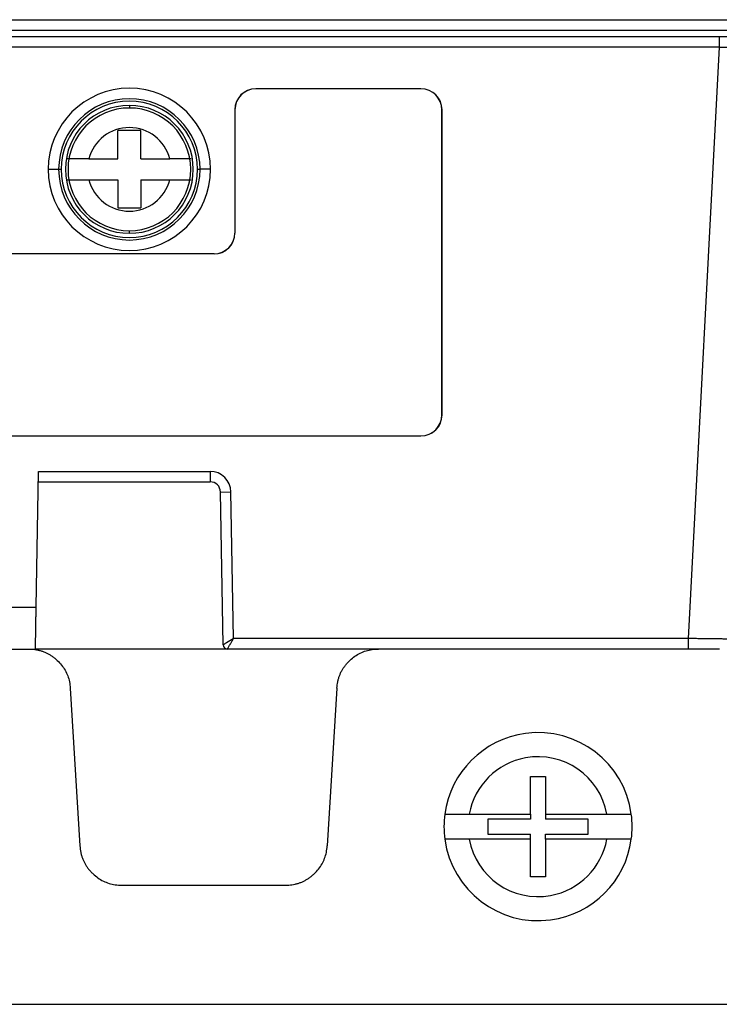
# Model space of a CAD drawing. Header units: inches. Extents: x -14 to 120, y 25 to 187.
# Tile 5 of 18: x 21 to 45, y 25 to 57. Entities that reach past the tile are written whole.
import ezdxf

# ---------------------------------------------------------------- set-up
doc = ezdxf.new("R2010")
doc.units = ezdxf.units.IN
doc.header["$MEASUREMENT"] = 0

# ---------------------------------------------------------------- blocks, each defined once
blk = doc.blocks.new('block 181')
at = {"color": 7, "lineweight": 25}
blk.add_lwpolyline([(8.189, 57.493), (56.609, 57.493)], dxfattribs=at)
blk = doc.blocks.new('block 246')
at = {"color": 7, "lineweight": 25}
blk.add_lwpolyline([(8.189, 57.143), (56.609, 57.143)], dxfattribs=at)
blk = doc.blocks.new('block 346')
at = {"color": 7, "lineweight": 25}
blk.add_open_spline([(46.585, 56.834), (46.574, 56.846), (46.523, 56.857), (46.431, 56.868), (46.34, 56.878), (46.209, 56.888), (46.049, 56.896), (45.889, 56.904), (45.697, 56.91), (45.49, 56.915), (45.284, 56.919), (45.068, 56.921), (44.839, 56.921)], degree=3, knots=[0, 0, 0, 0, 1, 1, 1, 2, 2, 2, 3, 3, 3, 4, 4, 4, 4], dxfattribs=at)
blk = doc.blocks.new('block 347')
at = {"color": 7, "lineweight": 25}
blk.add_lwpolyline([(44.839, 56.921), (8.407, 56.921)], dxfattribs=at)
blk = doc.blocks.new('block 709')
at = {"color": 7, "lineweight": 25}
blk.add_open_spline([(44.839, 56.572), (45.016, 56.574), (45.194, 56.574), (45.358, 56.572), (45.523, 56.57), (45.675, 56.565), (45.803, 56.559), (45.932, 56.553), (46.037, 56.545), (46.111, 56.535), (46.184, 56.525), (46.227, 56.514), (46.236, 56.503)], degree=3, knots=[0, 0, 0, 0, 1, 1, 1, 2, 2, 2, 3, 3, 3, 4, 4, 4, 4], dxfattribs=at)
blk = doc.blocks.new('block 710')
at = {"color": 7, "lineweight": 25}
blk.add_lwpolyline([(44.839, 56.921), (44.839, 56.572)], dxfattribs=at)
blk = doc.blocks.new('block 723')
at = {"color": 7, "lineweight": 25}
blk.add_lwpolyline([(44.839, 56.572), (8.407, 56.572)], dxfattribs=at)
blk = doc.blocks.new('block 765')
at = {"color": 7, "lineweight": 25}
blk.add_open_spline([(22.375, 52.481), (22.375, 50.98), (23.591, 49.764), (25.091, 49.764), (26.591, 49.764), (27.808, 50.98), (27.808, 52.481)], degree=3, knots=[0, 0, 0, 0, 1, 1, 1, 2, 2, 2, 2], dxfattribs=at)
blk = doc.blocks.new('block 766')
at = {"color": 7, "lineweight": 25}
blk.add_open_spline([(27.808, 52.481), (27.808, 53.981), (26.591, 55.197), (25.091, 55.197), (23.591, 55.197), (22.375, 53.981), (22.375, 52.481)], degree=3, knots=[0, 0, 0, 0, 1, 1, 1, 2, 2, 2, 2], dxfattribs=at)
blk = doc.blocks.new('block 768')
at = {"color": 7, "lineweight": 25}
blk.add_lwpolyline([(8.746, 43.55), (34.856, 43.55)], dxfattribs=at)
blk = doc.blocks.new('block 769')
at = {"color": 7, "lineweight": 25}
blk.add_open_spline([(34.856, 43.55), (35.245, 43.55), (35.561, 43.866), (35.561, 44.255)], degree=3, dxfattribs=at)
blk = doc.blocks.new('block 770')
at = {"color": 7, "lineweight": 25}
blk.add_lwpolyline([(35.561, 44.255), (35.561, 54.476)], dxfattribs=at)
blk = doc.blocks.new('block 771')
at = {"color": 7, "lineweight": 25}
blk.add_open_spline([(35.561, 54.476), (35.561, 54.865), (35.245, 55.18), (34.856, 55.18)], degree=3, dxfattribs=at)
blk = doc.blocks.new('block 772')
at = {"color": 7, "lineweight": 25}
blk.add_lwpolyline([(34.856, 55.18), (29.326, 55.18)], dxfattribs=at)
blk = doc.blocks.new('block 773')
at = {"color": 7, "lineweight": 25}
blk.add_open_spline([(29.326, 55.18), (28.937, 55.18), (28.621, 54.865), (28.621, 54.476)], degree=3, dxfattribs=at)
blk = doc.blocks.new('block 774')
at = {"color": 7, "lineweight": 25}
blk.add_lwpolyline([(28.621, 54.476), (28.621, 50.346)], dxfattribs=at)
blk = doc.blocks.new('block 775')
at = {"color": 7, "lineweight": 25}
blk.add_open_spline([(27.926, 49.65), (28.31, 49.65), (28.621, 49.961), (28.621, 50.346)], degree=3, dxfattribs=at)
blk = doc.blocks.new('block 776')
at = {"color": 7, "lineweight": 25}
blk.add_lwpolyline([(27.926, 49.65), (8.746, 49.65)], dxfattribs=at)
blk = doc.blocks.new('block 779')
at = {"color": 7, "lineweight": 25}
blk.add_lwpolyline([(44.839, 56.572), (43.8, 36.765)], dxfattribs=at)
blk = doc.blocks.new('block 780')
at = {"color": 7, "lineweight": 25}
blk.add_lwpolyline([(43.8, 36.765), (28.579, 36.765)], dxfattribs=at)
blk = doc.blocks.new('block 781')
at = {"color": 7, "lineweight": 25}
blk.add_lwpolyline([(28.579, 36.765), (28.494, 41.678)], dxfattribs=at)
blk = doc.blocks.new('block 782')
at = {"color": 7, "lineweight": 25}
blk.add_open_spline([(28.494, 41.678), (28.487, 42.059), (28.176, 42.365), (27.794, 42.365)], degree=3, dxfattribs=at)
blk = doc.blocks.new('block 783')
at = {"color": 7, "lineweight": 25}
blk.add_lwpolyline([(22.051, 42.365), (27.794, 42.365)], dxfattribs=at)
blk = doc.blocks.new('block 784')
at = {"color": 7, "lineweight": 25}
blk.add_lwpolyline([(21.099, 37.815), (21.971, 37.815)], dxfattribs=at)
blk = doc.blocks.new('block 789')
at = {"color": 7, "lineweight": 25}
blk.add_lwpolyline([(21.971, 37.815), (22.051, 42.365)], dxfattribs=at)
blk = doc.blocks.new('block 792')
at = {"color": 7, "lineweight": 25}
blk.add_open_spline([(21.947, 36.415), (21.947, 36.416), (21.947, 36.417), (21.947, 36.419), (21.947, 36.422), (21.947, 36.426), (21.947, 36.431), (21.947, 36.437), (21.947, 36.444), (21.948, 36.452), (21.948, 36.461), (21.948, 36.471), (21.948, 36.483), (21.949, 36.496), (21.949, 36.51), (21.949, 36.525), (21.949, 36.541), (21.95, 36.559), (21.95, 36.579), (21.951, 36.6), (21.951, 36.622), (21.951, 36.645), (21.952, 36.67), (21.952, 36.697), (21.953, 36.725), (21.953, 36.754), (21.954, 36.785), (21.955, 36.818), (21.955, 36.852), (21.956, 36.888), (21.956, 36.925), (21.957, 36.963), (21.958, 37.003), (21.958, 37.045), (21.959, 37.087), (21.96, 37.132), (21.961, 37.177), (21.961, 37.225), (21.962, 37.273), (21.963, 37.322), (21.964, 37.373), (21.965, 37.425), (21.965, 37.478), (21.966, 37.533), (21.967, 37.588), (21.968, 37.643), (21.969, 37.7), (21.97, 37.758), (21.971, 37.815)], degree=3, knots=[0, 0, 0, 0, 1, 1, 1, 2, 2, 2, 3, 3, 3, 4, 4, 4, 5, 5, 5, 6, 6, 6, 7, 7, 7, 8, 8, 8, 9, 9, 9, 10, 10, 10, 11, 11, 11, 12, 12, 12, 13, 13, 13, 14, 14, 14, 15, 15, 15, 16, 16, 16, 16], dxfattribs=at)
blk = doc.blocks.new('block 793')
at = {"color": 7, "lineweight": 25}
blk.add_lwpolyline([(21.124, 36.415), (21.947, 36.415)], dxfattribs=at)
blk = doc.blocks.new('block 798')
at = {"color": 7, "lineweight": 25}
blk.add_lwpolyline([(22.044, 42.015), (27.794, 42.015)], dxfattribs=at)
blk = doc.blocks.new('block 799')
at = {"color": 7, "lineweight": 25}
blk.add_lwpolyline([(27.794, 42.365), (27.794, 42.015)], dxfattribs=at)
blk = doc.blocks.new('block 803')
at = {"color": 7, "lineweight": 25}
blk.add_open_spline([(28.373, 36.415), (28.373, 36.416), (28.374, 36.416), (28.374, 36.417), (28.375, 36.419), (28.376, 36.421), (28.378, 36.424), (28.38, 36.427), (28.382, 36.431), (28.385, 36.435), (28.388, 36.441), (28.393, 36.449), (28.398, 36.458), (28.404, 36.468), (28.412, 36.48), (28.42, 36.494), (28.428, 36.509), (28.437, 36.525), (28.447, 36.541), (28.459, 36.56), (28.471, 36.581), (28.483, 36.602), (28.5, 36.63), (28.517, 36.66), (28.535, 36.69), (28.55, 36.715), (28.564, 36.74), (28.579, 36.765)], degree=3, knots=[0, 0, 0, 0, 1, 1, 1, 2, 2, 2, 3, 3, 3, 4, 4, 4, 5, 5, 5, 6, 6, 6, 7, 7, 7, 8, 8, 8, 9, 9, 9, 9], dxfattribs=at)
blk = doc.blocks.new('block 804')
at = {"color": 7, "lineweight": 25}
blk.add_open_spline([(28.233, 36.553), (28.234, 36.477), (28.297, 36.415), (28.373, 36.415)], degree=3, dxfattribs=at)
blk = doc.blocks.new('block 805')
at = {"color": 7, "lineweight": 25}
blk.add_open_spline([(28.579, 36.765), (28.496, 36.714), (28.412, 36.663), (28.346, 36.622), (28.313, 36.602), (28.284, 36.585), (28.264, 36.572), (28.244, 36.56), (28.233, 36.553), (28.233, 36.553)], degree=3, knots=[0, 0, 0, 0, 1, 1, 1, 2, 2, 2, 3, 3, 3, 3], dxfattribs=at)
blk = doc.blocks.new('block 807')
at = {"color": 7, "lineweight": 25}
blk.add_open_spline([(45.199, 36.747), (45.196, 36.747), (45.194, 36.747), (45.19, 36.747), (45.186, 36.747), (45.18, 36.747), (45.173, 36.747), (45.167, 36.747), (45.159, 36.748), (45.15, 36.748), (45.14, 36.748), (45.13, 36.748), (45.118, 36.748), (45.106, 36.748), (45.093, 36.748), (45.078, 36.749), (45.064, 36.749), (45.048, 36.749), (45.031, 36.75), (45.014, 36.75), (44.995, 36.75), (44.976, 36.75), (44.956, 36.75), (44.935, 36.751), (44.913, 36.751), (44.89, 36.751), (44.867, 36.752), (44.842, 36.752), (44.817, 36.752), (44.791, 36.753), (44.764, 36.753), (44.737, 36.753), (44.709, 36.754), (44.679, 36.754), (44.647, 36.754), (44.613, 36.755), (44.578, 36.755), (44.539, 36.756), (44.499, 36.756), (44.458, 36.757), (44.414, 36.757), (44.368, 36.758), (44.321, 36.759), (44.27, 36.76), (44.217, 36.76), (44.164, 36.761), (44.107, 36.762), (44.049, 36.762), (43.99, 36.763), (43.927, 36.764), (43.863, 36.765), (43.8, 36.765)], degree=3, knots=[0, 0, 0, 0, 1, 1, 1, 2, 2, 2, 3, 3, 3, 4, 4, 4, 5, 5, 5, 6, 6, 6, 7, 7, 7, 8, 8, 8, 9, 9, 9, 10, 10, 10, 11, 11, 11, 12, 12, 12, 13, 13, 13, 14, 14, 14, 15, 15, 15, 16, 16, 16, 17, 17, 17, 17], dxfattribs=at)
blk = doc.blocks.new('block 808')
at = {"color": 7, "lineweight": 25}
blk.add_lwpolyline([(43.8, 36.765), (43.8, 36.415)], dxfattribs=at)
blk = doc.blocks.new('block 810')
at = {"color": 7, "lineweight": 25}
blk.add_open_spline([(44.85, 36.415), (44.843, 36.415), (44.81, 36.415), (44.755, 36.415), (44.699, 36.415), (44.62, 36.415), (44.524, 36.415), (44.427, 36.415), (44.313, 36.415), (44.189, 36.415), (44.066, 36.415), (43.937, 36.415), (43.8, 36.415)], degree=3, knots=[0, 0, 0, 0, 1, 1, 1, 2, 2, 2, 3, 3, 3, 4, 4, 4, 4], dxfattribs=at)
blk = doc.blocks.new('block 814')
at = {"color": 7, "lineweight": 25}
blk.add_lwpolyline([(43.8, 36.415), (28.373, 36.415)], dxfattribs=at)
blk = doc.blocks.new('block 815')
at = {"color": 7, "lineweight": 25}
blk.add_lwpolyline([(28.233, 36.553), (28.144, 41.672)], dxfattribs=at)
blk = doc.blocks.new('block 816')
at = {"color": 7, "lineweight": 25}
blk.add_lwpolyline([(28.144, 41.672), (28.494, 41.678)], dxfattribs=at)
blk = doc.blocks.new('block 818')
at = {"color": 7, "lineweight": 25}
blk.add_lwpolyline([(27.926, 49.65), (27.926, 49.646)], dxfattribs=at)
blk = doc.blocks.new('block 819')
at = {"color": 7, "lineweight": 25}
blk.add_lwpolyline([(27.926, 49.646), (8.746, 49.646)], dxfattribs=at)
blk = doc.blocks.new('block 820')
at = {"color": 7, "lineweight": 25}
blk.add_open_spline([(28.144, 41.672), (28.141, 41.862), (27.985, 42.015), (27.794, 42.015)], degree=3, dxfattribs=at)
blk = doc.blocks.new('block 821')
at = {"color": 7, "lineweight": 25}
blk.add_lwpolyline([(35.561, 44.255), (35.556, 44.255)], dxfattribs=at)
blk = doc.blocks.new('block 822')
at = {"color": 7, "lineweight": 25}
blk.add_lwpolyline([(35.556, 44.255), (35.556, 54.476)], dxfattribs=at)
blk = doc.blocks.new('block 823')
at = {"color": 7, "lineweight": 25}
blk.add_lwpolyline([(35.561, 54.476), (35.556, 54.476)], dxfattribs=at)
blk = doc.blocks.new('block 824')
at = {"color": 7, "lineweight": 25}
blk.add_lwpolyline([(8.746, 43.555), (34.856, 43.555)], dxfattribs=at)
blk = doc.blocks.new('block 825')
at = {"color": 7, "lineweight": 25}
blk.add_lwpolyline([(34.856, 43.55), (34.856, 43.555)], dxfattribs=at)
blk = doc.blocks.new('block 826')
at = {"color": 7, "lineweight": 25}
blk.add_lwpolyline([(34.856, 55.18), (34.856, 55.176)], dxfattribs=at)
blk = doc.blocks.new('block 827')
at = {"color": 7, "lineweight": 25}
blk.add_lwpolyline([(34.856, 55.176), (29.326, 55.176)], dxfattribs=at)
blk = doc.blocks.new('block 828')
at = {"color": 7, "lineweight": 25}
blk.add_lwpolyline([(29.326, 55.18), (29.326, 55.176)], dxfattribs=at)
blk = doc.blocks.new('block 829')
at = {"color": 7, "lineweight": 25}
blk.add_open_spline([(34.856, 43.555), (35.243, 43.555), (35.556, 43.869), (35.556, 44.255)], degree=3, dxfattribs=at)
blk = doc.blocks.new('block 830')
at = {"color": 7, "lineweight": 25}
blk.add_lwpolyline([(22.375, 52.481), (22.442, 52.481), (22.507, 52.481), (22.567, 52.481), (22.62, 52.481), (22.663, 52.481), (22.696, 52.481), (22.717, 52.481), (22.724, 52.481)], dxfattribs=at)
blk = doc.blocks.new('block 831')
at = {"color": 7, "lineweight": 25}
blk.add_open_spline([(22.724, 52.481), (22.724, 51.173), (23.784, 50.114), (25.091, 50.114), (26.398, 50.114), (27.458, 51.173), (27.458, 52.481)], degree=3, knots=[0, 0, 0, 0, 1, 1, 1, 2, 2, 2, 2], dxfattribs=at)
blk = doc.blocks.new('block 832')
at = {"color": 7, "lineweight": 25}
blk.add_lwpolyline([(27.808, 52.481), (27.74, 52.481), (27.675, 52.481), (27.615, 52.481), (27.562, 52.481), (27.519, 52.481), (27.486, 52.481), (27.466, 52.481), (27.458, 52.481)], dxfattribs=at)
blk = doc.blocks.new('block 833')
at = {"color": 7, "lineweight": 25}
blk.add_lwpolyline([(28.621, 50.346), (28.626, 50.346)], dxfattribs=at)
blk = doc.blocks.new('block 834')
at = {"color": 7, "lineweight": 25}
blk.add_open_spline([(27.926, 49.646), (28.313, 49.646), (28.626, 49.959), (28.626, 50.346)], degree=3, dxfattribs=at)
blk = doc.blocks.new('block 835')
at = {"color": 7, "lineweight": 25}
blk.add_open_spline([(29.326, 55.176), (28.939, 55.176), (28.626, 54.862), (28.626, 54.476)], degree=3, dxfattribs=at)
blk = doc.blocks.new('block 836')
at = {"color": 7, "lineweight": 25}
blk.add_lwpolyline([(28.621, 54.476), (28.626, 54.476)], dxfattribs=at)
blk = doc.blocks.new('block 837')
at = {"color": 7, "lineweight": 25}
blk.add_open_spline([(27.458, 52.481), (27.458, 53.788), (26.398, 54.847), (25.091, 54.847), (23.784, 54.847), (22.724, 53.788), (22.724, 52.481)], degree=3, knots=[0, 0, 0, 0, 1, 1, 1, 2, 2, 2, 2], dxfattribs=at)
blk = doc.blocks.new('block 842')
at = {"color": 7, "lineweight": 25}
blk.add_open_spline([(35.556, 54.476), (35.556, 54.862), (35.243, 55.176), (34.856, 55.176)], degree=3, dxfattribs=at)
blk = doc.blocks.new('block 843')
at = {"color": 7, "lineweight": 25}
blk.add_lwpolyline([(28.626, 54.476), (28.626, 50.346)], dxfattribs=at)
blk = doc.blocks.new('block 844')
at = {"color": 7, "lineweight": 25}
blk.add_lwpolyline([(22.724, 52.481), (22.81, 52.481)], dxfattribs=at)
blk = doc.blocks.new('block 845')
at = {"color": 7, "lineweight": 25}
blk.add_open_spline([(22.81, 52.481), (22.81, 51.221), (23.831, 50.199), (25.091, 50.199), (26.351, 50.199), (27.372, 51.221), (27.372, 52.481)], degree=3, knots=[0, 0, 0, 0, 1, 1, 1, 2, 2, 2, 2], dxfattribs=at)
blk = doc.blocks.new('block 846')
at = {"color": 7, "lineweight": 25}
blk.add_lwpolyline([(27.372, 52.481), (27.458, 52.481)], dxfattribs=at)
blk = doc.blocks.new('block 850')
at = {"color": 7, "lineweight": 25}
blk.add_open_spline([(27.372, 52.481), (27.372, 53.74), (26.351, 54.762), (25.091, 54.762), (23.831, 54.762), (22.81, 53.74), (22.81, 52.481)], degree=3, knots=[0, 0, 0, 0, 1, 1, 1, 2, 2, 2, 2], dxfattribs=at)
blk = doc.blocks.new('block 949')
at = {"color": 7, "lineweight": 25}
blk.add_open_spline([(25.091, 54.622), (23.908, 54.622), (22.949, 53.664), (22.949, 52.481), (22.949, 51.297), (23.908, 50.338), (25.091, 50.338)], degree=3, knots=[0, 0, 0, 0, 1, 1, 1, 2, 2, 2, 2], dxfattribs=at)
blk = doc.blocks.new('block 950')
at = {"color": 7, "lineweight": 25}
blk.add_open_spline([(25.091, 50.338), (26.274, 50.338), (27.233, 51.297), (27.233, 52.481), (27.233, 53.664), (26.274, 54.622), (25.091, 54.622)], degree=3, knots=[0, 0, 0, 0, 1, 1, 1, 2, 2, 2, 2], dxfattribs=at)
blk = doc.blocks.new('block 953')
at = {"color": 7, "lineweight": 25}
blk.add_lwpolyline([(25.091, 54.622), (25.091, 54.535)], dxfattribs=at)
blk = doc.blocks.new('block 954')
at = {"color": 7, "lineweight": 25}
blk.add_open_spline([(25.091, 54.535), (23.957, 54.535), (23.037, 53.615), (23.037, 52.481), (23.037, 51.346), (23.957, 50.426), (25.091, 50.426)], degree=3, knots=[0, 0, 0, 0, 1, 1, 1, 2, 2, 2, 2], dxfattribs=at)
blk = doc.blocks.new('block 955')
at = {"color": 7, "lineweight": 25}
blk.add_lwpolyline([(25.091, 50.338), (25.091, 50.426)], dxfattribs=at)
blk = doc.blocks.new('block 964')
at = {"color": 7, "lineweight": 25}
blk.add_open_spline([(25.091, 50.426), (26.226, 50.426), (27.146, 51.346), (27.146, 52.481), (27.146, 53.615), (26.226, 54.535), (25.091, 54.535)], degree=3, knots=[0, 0, 0, 0, 1, 1, 1, 2, 2, 2, 2], dxfattribs=at)
blk = doc.blocks.new('block 965')
at = {"color": 7, "lineweight": 25}
blk.add_lwpolyline([(25.476, 53.776), (24.706, 53.776)], dxfattribs=at)
blk = doc.blocks.new('block 966')
at = {"color": 7, "lineweight": 25}
blk.add_lwpolyline([(24.706, 52.831), (24.706, 53.776)], dxfattribs=at)
blk = doc.blocks.new('block 967')
at = {"color": 7, "lineweight": 25}
blk.add_open_spline([(25.091, 53.881), (24.453, 53.881), (23.895, 53.449), (23.736, 52.831)], degree=3, dxfattribs=at)
blk = doc.blocks.new('block 968')
at = {"color": 7, "lineweight": 25}
blk.add_open_spline([(26.447, 52.831), (26.287, 53.449), (25.73, 53.881), (25.091, 53.881)], degree=3, dxfattribs=at)
blk = doc.blocks.new('block 969')
at = {"color": 7, "lineweight": 25}
blk.add_lwpolyline([(25.476, 52.831), (26.447, 52.831)], dxfattribs=at)
blk = doc.blocks.new('block 970')
at = {"color": 7, "lineweight": 25}
blk.add_lwpolyline([(25.476, 52.831), (25.476, 53.776)], dxfattribs=at)
blk = doc.blocks.new('block 971')
at = {"color": 7, "lineweight": 25}
blk.add_lwpolyline([(23.736, 52.831), (24.706, 52.831)], dxfattribs=at)
blk = doc.blocks.new('block 972')
at = {"color": 7, "lineweight": 25}
blk.add_open_spline([(27.162, 52.831), (27.161, 52.831), (27.16, 52.831), (27.158, 52.831), (27.156, 52.831), (27.153, 52.831), (27.148, 52.831), (27.144, 52.831), (27.138, 52.831), (27.131, 52.831), (27.124, 52.831), (27.117, 52.831), (27.108, 52.831), (27.09, 52.831), (27.068, 52.831), (27.042, 52.831), (27.017, 52.831), (26.987, 52.831), (26.955, 52.831), (26.922, 52.831), (26.885, 52.831), (26.847, 52.831), (26.808, 52.831), (26.767, 52.831), (26.724, 52.831), (26.68, 52.831), (26.635, 52.831), (26.588, 52.831), (26.542, 52.831), (26.494, 52.831), (26.447, 52.831)], degree=3, knots=[0, 0, 0, 0, 1, 1, 1, 2, 2, 2, 3, 3, 3, 4, 4, 4, 5, 5, 5, 6, 6, 6, 7, 7, 7, 8, 8, 8, 9, 9, 9, 10, 10, 10, 10], dxfattribs=at)
blk = doc.blocks.new('block 973')
at = {"color": 7, "lineweight": 25}
blk.add_open_spline([(23.736, 52.831), (23.712, 52.831), (23.688, 52.831), (23.664, 52.831), (23.641, 52.831), (23.617, 52.831), (23.594, 52.831), (23.571, 52.831), (23.548, 52.831), (23.526, 52.831), (23.503, 52.831), (23.481, 52.831), (23.459, 52.831), (23.416, 52.831), (23.374, 52.831), (23.335, 52.831), (23.296, 52.831), (23.26, 52.831), (23.226, 52.831), (23.194, 52.831), (23.164, 52.831), (23.139, 52.831), (23.113, 52.831), (23.092, 52.831), (23.074, 52.831), (23.056, 52.831), (23.042, 52.831), (23.034, 52.831), (23.026, 52.831), (23.023, 52.831), (23.02, 52.831)], degree=3, knots=[0, 0, 0, 0, 1, 1, 1, 2, 2, 2, 3, 3, 3, 4, 4, 4, 5, 5, 5, 6, 6, 6, 7, 7, 7, 8, 8, 8, 9, 9, 9, 10, 10, 10, 10], dxfattribs=at)
blk = doc.blocks.new('block 974')
at = {"color": 7, "lineweight": 25}
blk.add_open_spline([(23.736, 52.13), (23.895, 51.512), (24.453, 51.08), (25.091, 51.08)], degree=3, dxfattribs=at)
blk = doc.blocks.new('block 975')
at = {"color": 7, "lineweight": 25}
blk.add_open_spline([(25.091, 51.08), (25.73, 51.08), (26.287, 51.512), (26.447, 52.13)], degree=3, dxfattribs=at)
blk = doc.blocks.new('block 976')
at = {"color": 7, "lineweight": 25}
blk.add_open_spline([(26.447, 52.13), (26.471, 52.13), (26.494, 52.13), (26.518, 52.13), (26.542, 52.13), (26.565, 52.13), (26.588, 52.13), (26.611, 52.13), (26.634, 52.13), (26.656, 52.13), (26.679, 52.13), (26.702, 52.13), (26.723, 52.13), (26.766, 52.13), (26.808, 52.13), (26.847, 52.13), (26.886, 52.13), (26.923, 52.13), (26.956, 52.13), (26.988, 52.13), (27.018, 52.13), (27.043, 52.13), (27.069, 52.13), (27.091, 52.13), (27.109, 52.13), (27.126, 52.13), (27.14, 52.13), (27.149, 52.13), (27.157, 52.13), (27.159, 52.13), (27.162, 52.13)], degree=3, knots=[0, 0, 0, 0, 1, 1, 1, 2, 2, 2, 3, 3, 3, 4, 4, 4, 5, 5, 5, 6, 6, 6, 7, 7, 7, 8, 8, 8, 9, 9, 9, 10, 10, 10, 10], dxfattribs=at)
blk = doc.blocks.new('block 977')
at = {"color": 7, "lineweight": 25}
blk.add_open_spline([(23.02, 52.13), (23.021, 52.13), (23.022, 52.13), (23.024, 52.13), (23.026, 52.13), (23.03, 52.13), (23.034, 52.13), (23.039, 52.13), (23.044, 52.13), (23.051, 52.13), (23.058, 52.13), (23.066, 52.13), (23.075, 52.13), (23.092, 52.13), (23.114, 52.13), (23.14, 52.13), (23.166, 52.13), (23.195, 52.13), (23.228, 52.13), (23.261, 52.13), (23.297, 52.13), (23.336, 52.13), (23.374, 52.13), (23.416, 52.13), (23.459, 52.13), (23.502, 52.13), (23.548, 52.13), (23.594, 52.13), (23.641, 52.13), (23.688, 52.13), (23.736, 52.13)], degree=3, knots=[0, 0, 0, 0, 1, 1, 1, 2, 2, 2, 3, 3, 3, 4, 4, 4, 5, 5, 5, 6, 6, 6, 7, 7, 7, 8, 8, 8, 9, 9, 9, 10, 10, 10, 10], dxfattribs=at)
blk = doc.blocks.new('block 987')
at = {"color": 7, "lineweight": 25}
blk.add_lwpolyline([(24.706, 52.13), (24.706, 51.186)], dxfattribs=at)
blk = doc.blocks.new('block 988')
at = {"color": 7, "lineweight": 25}
blk.add_lwpolyline([(24.706, 51.186), (25.476, 51.186)], dxfattribs=at)
blk = doc.blocks.new('block 989')
at = {"color": 7, "lineweight": 25}
blk.add_lwpolyline([(25.476, 52.13), (25.476, 51.186)], dxfattribs=at)
blk = doc.blocks.new('block 990')
at = {"color": 7, "lineweight": 25}
blk.add_lwpolyline([(25.476, 52.13), (26.447, 52.13)], dxfattribs=at)
blk = doc.blocks.new('block 991')
at = {"color": 7, "lineweight": 25}
blk.add_lwpolyline([(23.736, 52.13), (24.706, 52.13)], dxfattribs=at)
blk = doc.blocks.new('block 1214')
at = {"color": 7, "lineweight": 25}
blk.add_lwpolyline([(28.373, 36.415), (21.947, 36.415)], dxfattribs=at)
blk = doc.blocks.new('block 1371')
at = {"color": 7, "lineweight": 25}
blk.add_lwpolyline([(23.113, 35.101), (23.436, 29.82)], dxfattribs=at)
blk = doc.blocks.new('block 1372')
at = {"color": 7, "lineweight": 25}
blk.add_open_spline([(21.715, 36.415), (21.752, 36.415), (21.789, 36.414), (21.825, 36.412), (21.861, 36.409), (21.896, 36.405), (21.931, 36.4), (21.966, 36.395), (22.001, 36.389), (22.035, 36.381), (22.069, 36.374), (22.102, 36.365), (22.135, 36.355), (22.168, 36.344), (22.201, 36.333), (22.233, 36.32), (22.265, 36.308), (22.296, 36.294), (22.327, 36.279), (22.358, 36.263), (22.389, 36.247), (22.419, 36.229), (22.449, 36.211), (22.478, 36.192), (22.507, 36.172), (22.536, 36.151), (22.565, 36.13), (22.593, 36.107), (22.621, 36.084), (22.648, 36.06), (22.675, 36.035), (22.727, 35.985), (22.777, 35.932), (22.822, 35.876), (22.865, 35.821), (22.905, 35.764), (22.939, 35.703), (22.973, 35.643), (23.002, 35.581), (23.027, 35.516), (23.051, 35.451), (23.071, 35.384), (23.084, 35.316), (23.098, 35.245), (23.106, 35.173), (23.113, 35.101)], degree=3, knots=[0, 0, 0, 0, 1, 1, 1, 2, 2, 2, 3, 3, 3, 4, 4, 4, 5, 5, 5, 6, 6, 6, 7, 7, 7, 8, 8, 8, 9, 9, 9, 10, 10, 10, 11, 11, 11, 12, 12, 12, 13, 13, 13, 14, 14, 14, 15, 15, 15, 15], dxfattribs=at)
blk = doc.blocks.new('block 1373')
at = {"color": 7, "lineweight": 25}
blk.add_lwpolyline([(32.04, 35.101), (31.717, 29.82)], dxfattribs=at)
blk = doc.blocks.new('block 1374')
at = {"color": 7, "lineweight": 25}
blk.add_open_spline([(30.319, 28.505), (30.356, 28.506), (30.392, 28.507), (30.429, 28.509), (30.464, 28.512), (30.5, 28.515), (30.535, 28.521), (30.57, 28.526), (30.605, 28.532), (30.639, 28.54), (30.673, 28.547), (30.706, 28.556), (30.739, 28.566), (30.772, 28.576), (30.805, 28.588), (30.837, 28.6), (30.869, 28.613), (30.9, 28.627), (30.931, 28.643), (30.962, 28.658), (30.993, 28.674), (31.023, 28.692), (31.053, 28.71), (31.082, 28.729), (31.111, 28.749), (31.14, 28.77), (31.169, 28.791), (31.196, 28.814), (31.225, 28.837), (31.252, 28.861), (31.279, 28.886), (31.331, 28.935), (31.381, 28.988), (31.425, 29.045), (31.469, 29.1), (31.508, 29.157), (31.543, 29.218), (31.577, 29.278), (31.606, 29.34), (31.63, 29.405), (31.655, 29.47), (31.675, 29.537), (31.688, 29.605), (31.702, 29.676), (31.709, 29.748), (31.717, 29.82)], degree=3, knots=[0, 0, 0, 0, 1, 1, 1, 2, 2, 2, 3, 3, 3, 4, 4, 4, 5, 5, 5, 6, 6, 6, 7, 7, 7, 8, 8, 8, 9, 9, 9, 10, 10, 10, 11, 11, 11, 12, 12, 12, 13, 13, 13, 14, 14, 14, 15, 15, 15, 15], dxfattribs=at)
blk = doc.blocks.new('block 1375')
at = {"color": 7, "lineweight": 25}
blk.add_lwpolyline([(24.833, 28.505), (30.319, 28.505)], dxfattribs=at)
blk = doc.blocks.new('block 1376')
at = {"color": 7, "lineweight": 25}
blk.add_open_spline([(23.436, 29.82), (23.439, 29.784), (23.442, 29.747), (23.446, 29.711), (23.451, 29.676), (23.457, 29.641), (23.464, 29.605), (23.471, 29.571), (23.48, 29.537), (23.489, 29.503), (23.499, 29.47), (23.51, 29.437), (23.522, 29.405), (23.534, 29.373), (23.548, 29.341), (23.562, 29.31), (23.577, 29.278), (23.593, 29.248), (23.61, 29.218), (23.627, 29.188), (23.645, 29.159), (23.665, 29.13), (23.684, 29.101), (23.705, 29.072), (23.727, 29.045), (23.749, 29.017), (23.772, 28.99), (23.796, 28.964), (23.821, 28.937), (23.847, 28.911), (23.874, 28.886), (23.926, 28.836), (23.982, 28.791), (24.041, 28.749), (24.098, 28.709), (24.159, 28.673), (24.221, 28.643), (24.283, 28.612), (24.347, 28.587), (24.413, 28.566), (24.48, 28.546), (24.548, 28.53), (24.617, 28.521), (24.689, 28.511), (24.761, 28.508), (24.833, 28.505)], degree=3, knots=[0, 0, 0, 0, 1, 1, 1, 2, 2, 2, 3, 3, 3, 4, 4, 4, 5, 5, 5, 6, 6, 6, 7, 7, 7, 8, 8, 8, 9, 9, 9, 10, 10, 10, 11, 11, 11, 12, 12, 12, 13, 13, 13, 14, 14, 14, 15, 15, 15, 15], dxfattribs=at)
blk = doc.blocks.new('block 1377')
at = {"color": 7, "lineweight": 25}
blk.add_open_spline([(32.04, 35.101), (32.042, 35.137), (32.045, 35.174), (32.05, 35.21), (32.055, 35.245), (32.061, 35.281), (32.068, 35.315), (32.075, 35.35), (32.083, 35.384), (32.093, 35.417), (32.103, 35.451), (32.114, 35.483), (32.126, 35.516), (32.138, 35.548), (32.151, 35.58), (32.166, 35.611), (32.181, 35.642), (32.196, 35.673), (32.213, 35.703), (32.231, 35.733), (32.249, 35.763), (32.268, 35.791), (32.288, 35.82), (32.309, 35.848), (32.331, 35.876), (32.353, 35.904), (32.376, 35.931), (32.4, 35.957), (32.425, 35.984), (32.451, 36.01), (32.477, 36.035), (32.53, 36.084), (32.586, 36.13), (32.645, 36.172), (32.702, 36.212), (32.762, 36.248), (32.825, 36.279), (32.887, 36.309), (32.951, 36.334), (33.017, 36.355), (33.083, 36.375), (33.152, 36.391), (33.221, 36.4), (33.292, 36.41), (33.365, 36.413), (33.437, 36.415)], degree=3, knots=[0, 0, 0, 0, 1, 1, 1, 2, 2, 2, 3, 3, 3, 4, 4, 4, 5, 5, 5, 6, 6, 6, 7, 7, 7, 8, 8, 8, 9, 9, 9, 10, 10, 10, 11, 11, 11, 12, 12, 12, 13, 13, 13, 14, 14, 14, 15, 15, 15, 15], dxfattribs=at)
blk = doc.blocks.new('block 1402')
at = {"color": 7, "lineweight": 25}
blk.add_lwpolyline([(39.028, 32.145), (39.028, 30.886)], dxfattribs=at)
blk = doc.blocks.new('block 1403')
at = {"color": 7, "lineweight": 25}
blk.add_lwpolyline([(38.524, 32.145), (39.028, 32.145)], dxfattribs=at)
blk = doc.blocks.new('block 1404')
at = {"color": 7, "lineweight": 25}
blk.add_lwpolyline([(38.524, 30.886), (38.524, 32.145)], dxfattribs=at)
blk = doc.blocks.new('block 1405')
at = {"color": 7, "lineweight": 25}
blk.add_lwpolyline([(36.472, 30.886), (38.524, 30.886)], dxfattribs=at)
blk = doc.blocks.new('block 1406')
at = {"color": 7, "lineweight": 25}
blk.add_open_spline([(41.081, 30.886), (40.848, 32.158), (39.629, 33.002), (38.356, 32.77), (37.397, 32.595), (36.647, 31.844), (36.472, 30.886)], degree=3, knots=[0, 0, 0, 0, 1, 1, 1, 2, 2, 2, 2], dxfattribs=at)
blk = doc.blocks.new('block 1407')
at = {"color": 7, "lineweight": 25}
blk.add_lwpolyline([(39.028, 30.886), (41.081, 30.886)], dxfattribs=at)
blk = doc.blocks.new('block 1408')
at = {"color": 7, "lineweight": 25}
blk.add_lwpolyline([(39.028, 30.045), (39.028, 28.785)], dxfattribs=at)
blk = doc.blocks.new('block 1409')
at = {"color": 7, "lineweight": 25}
blk.add_open_spline([(36.472, 30.045), (36.704, 28.773), (37.923, 27.929), (39.196, 28.161), (40.155, 28.336), (40.906, 29.087), (41.081, 30.045)], degree=3, knots=[0, 0, 0, 0, 1, 1, 1, 2, 2, 2, 2], dxfattribs=at)
blk = doc.blocks.new('block 1410')
at = {"color": 7, "lineweight": 25}
blk.add_lwpolyline([(38.524, 28.785), (38.524, 30.045)], dxfattribs=at)
blk = doc.blocks.new('block 1411')
at = {"color": 7, "lineweight": 25}
blk.add_lwpolyline([(39.028, 28.785), (38.524, 28.785)], dxfattribs=at)
blk = doc.blocks.new('block 1412')
at = {"color": 7, "lineweight": 25}
blk.add_lwpolyline([(38.524, 30.045), (36.472, 30.045)], dxfattribs=at)
blk = doc.blocks.new('block 1413')
at = {"color": 7, "lineweight": 25}
blk.add_lwpolyline([(41.081, 30.045), (39.028, 30.045)], dxfattribs=at)
blk = doc.blocks.new('block 1420')
at = {"color": 7, "lineweight": 25}
blk.add_open_spline([(35.654, 30.045), (35.886, 28.321), (37.472, 27.112), (39.196, 27.344), (40.603, 27.533), (41.709, 28.639), (41.898, 30.045)], degree=3, knots=[0, 0, 0, 0, 1, 1, 1, 2, 2, 2, 2], dxfattribs=at)
blk = doc.blocks.new('block 1421')
at = {"color": 7, "lineweight": 25}
blk.add_open_spline([(36.472, 30.045), (36.445, 30.045), (36.418, 30.045), (36.392, 30.045), (36.365, 30.045), (36.338, 30.045), (36.312, 30.045), (36.285, 30.045), (36.259, 30.045), (36.233, 30.045), (36.207, 30.045), (36.181, 30.045), (36.156, 30.045), (36.131, 30.045), (36.106, 30.045), (36.082, 30.045), (36.057, 30.045), (36.033, 30.045), (36.011, 30.045), (35.987, 30.045), (35.965, 30.045), (35.943, 30.045), (35.921, 30.045), (35.9, 30.045), (35.881, 30.045), (35.853, 30.045), (35.827, 30.045), (35.803, 30.045), (35.78, 30.045), (35.759, 30.045), (35.74, 30.045), (35.722, 30.045), (35.706, 30.045), (35.693, 30.045), (35.68, 30.045), (35.67, 30.045), (35.664, 30.045), (35.658, 30.045), (35.656, 30.045), (35.654, 30.045)], degree=3, knots=[0, 0, 0, 0, 1, 1, 1, 2, 2, 2, 3, 3, 3, 4, 4, 4, 5, 5, 5, 6, 6, 6, 7, 7, 7, 8, 8, 8, 9, 9, 9, 10, 10, 10, 11, 11, 11, 12, 12, 12, 13, 13, 13, 13], dxfattribs=at)
blk = doc.blocks.new('block 1422')
at = {"color": 7, "lineweight": 25}
blk.add_open_spline([(41.898, 30.045), (41.898, 30.045), (41.897, 30.045), (41.895, 30.045), (41.893, 30.045), (41.89, 30.045), (41.886, 30.045), (41.882, 30.045), (41.877, 30.045), (41.871, 30.045), (41.865, 30.045), (41.858, 30.045), (41.85, 30.045), (41.842, 30.045), (41.834, 30.045), (41.824, 30.045), (41.815, 30.045), (41.804, 30.045), (41.793, 30.045), (41.782, 30.045), (41.77, 30.045), (41.757, 30.045), (41.744, 30.045), (41.731, 30.045), (41.716, 30.045), (41.702, 30.045), (41.687, 30.045), (41.672, 30.045), (41.633, 30.045), (41.589, 30.045), (41.542, 30.045), (41.496, 30.045), (41.448, 30.045), (41.396, 30.045), (41.346, 30.045), (41.294, 30.045), (41.24, 30.045), (41.188, 30.045), (41.134, 30.045), (41.081, 30.045)], degree=3, knots=[0, 0, 0, 0, 1, 1, 1, 2, 2, 2, 3, 3, 3, 4, 4, 4, 5, 5, 5, 6, 6, 6, 7, 7, 7, 8, 8, 8, 9, 9, 9, 10, 10, 10, 11, 11, 11, 12, 12, 12, 13, 13, 13, 13], dxfattribs=at)
blk = doc.blocks.new('block 1423')
at = {"color": 7, "lineweight": 25}
blk.add_open_spline([(41.898, 30.886), (41.666, 32.61), (40.08, 33.819), (38.356, 33.587), (36.95, 33.398), (35.843, 32.292), (35.654, 30.886)], degree=3, knots=[0, 0, 0, 0, 1, 1, 1, 2, 2, 2, 2], dxfattribs=at)
blk = doc.blocks.new('block 1424')
at = {"color": 7, "lineweight": 25}
blk.add_open_spline([(41.081, 30.886), (41.107, 30.886), (41.134, 30.886), (41.161, 30.886), (41.188, 30.886), (41.214, 30.886), (41.24, 30.886), (41.267, 30.886), (41.293, 30.886), (41.319, 30.886), (41.345, 30.886), (41.371, 30.886), (41.396, 30.886), (41.421, 30.886), (41.446, 30.886), (41.471, 30.886), (41.495, 30.886), (41.519, 30.886), (41.542, 30.886), (41.565, 30.886), (41.588, 30.886), (41.609, 30.886), (41.631, 30.886), (41.652, 30.886), (41.672, 30.886), (41.7, 30.886), (41.726, 30.885), (41.749, 30.885), (41.773, 30.885), (41.794, 30.885), (41.812, 30.885), (41.831, 30.885), (41.846, 30.885), (41.859, 30.885), (41.872, 30.885), (41.882, 30.885), (41.888, 30.885), (41.894, 30.885), (41.896, 30.886), (41.898, 30.886)], degree=3, knots=[0, 0, 0, 0, 1, 1, 1, 2, 2, 2, 3, 3, 3, 4, 4, 4, 5, 5, 5, 6, 6, 6, 7, 7, 7, 8, 8, 8, 9, 9, 9, 10, 10, 10, 11, 11, 11, 12, 12, 12, 13, 13, 13, 13], dxfattribs=at)
blk = doc.blocks.new('block 1425')
at = {"color": 7, "lineweight": 25}
blk.add_open_spline([(35.654, 30.886), (35.655, 30.886), (35.656, 30.886), (35.657, 30.886), (35.659, 30.885), (35.662, 30.885), (35.667, 30.885), (35.671, 30.885), (35.676, 30.885), (35.682, 30.885), (35.688, 30.885), (35.694, 30.885), (35.702, 30.885), (35.71, 30.885), (35.719, 30.885), (35.728, 30.885), (35.738, 30.885), (35.748, 30.885), (35.76, 30.885), (35.771, 30.885), (35.783, 30.885), (35.796, 30.885), (35.808, 30.885), (35.822, 30.885), (35.836, 30.886), (35.85, 30.886), (35.865, 30.886), (35.881, 30.886), (35.92, 30.886), (35.963, 30.886), (36.011, 30.886), (36.056, 30.886), (36.105, 30.886), (36.156, 30.886), (36.206, 30.886), (36.258, 30.886), (36.312, 30.886), (36.364, 30.886), (36.418, 30.886), (36.472, 30.886)], degree=3, knots=[0, 0, 0, 0, 1, 1, 1, 2, 2, 2, 3, 3, 3, 4, 4, 4, 5, 5, 5, 6, 6, 6, 7, 7, 7, 8, 8, 8, 9, 9, 9, 10, 10, 10, 11, 11, 11, 12, 12, 12, 13, 13, 13, 13], dxfattribs=at)
blk = doc.blocks.new('block 1432')
at = {"color": 7, "lineweight": 25}
blk.add_lwpolyline([(39.028, 30.213), (40.456, 30.213)], dxfattribs=at)
blk = doc.blocks.new('block 1433')
at = {"color": 7, "lineweight": 25}
blk.add_lwpolyline([(40.456, 30.213), (40.456, 30.718)], dxfattribs=at)
blk = doc.blocks.new('block 1434')
at = {"color": 7, "lineweight": 25}
blk.add_lwpolyline([(40.456, 30.718), (39.028, 30.718)], dxfattribs=at)
blk = doc.blocks.new('block 1435')
at = {"color": 7, "lineweight": 25}
blk.add_open_spline([(41.926, 30.465), (41.926, 30.606), (41.917, 30.746), (41.898, 30.886)], degree=3, dxfattribs=at)
blk = doc.blocks.new('block 1436')
at = {"color": 7, "lineweight": 25}
blk.add_open_spline([(41.898, 30.045), (41.917, 30.185), (41.926, 30.325), (41.926, 30.465)], degree=3, dxfattribs=at)
blk = doc.blocks.new('block 1437')
at = {"color": 7, "lineweight": 25}
blk.add_lwpolyline([(39.028, 30.045), (39.028, 30.213)], dxfattribs=at)
blk = doc.blocks.new('block 1438')
at = {"color": 7, "lineweight": 25}
blk.add_lwpolyline([(39.028, 30.886), (39.028, 30.718)], dxfattribs=at)
blk = doc.blocks.new('block 1439')
at = {"color": 7, "lineweight": 25}
blk.add_lwpolyline([(37.096, 30.718), (37.096, 30.213)], dxfattribs=at)
blk = doc.blocks.new('block 1440')
at = {"color": 7, "lineweight": 25}
blk.add_lwpolyline([(37.096, 30.213), (38.524, 30.213)], dxfattribs=at)
blk = doc.blocks.new('block 1441')
at = {"color": 7, "lineweight": 25}
blk.add_lwpolyline([(38.524, 30.718), (37.096, 30.718)], dxfattribs=at)
blk = doc.blocks.new('block 1442')
at = {"color": 7, "lineweight": 25}
blk.add_open_spline([(35.654, 30.886), (35.636, 30.746), (35.626, 30.606), (35.626, 30.465)], degree=3, dxfattribs=at)
blk = doc.blocks.new('block 1443')
at = {"color": 7, "lineweight": 25}
blk.add_open_spline([(35.626, 30.465), (35.626, 30.325), (35.636, 30.185), (35.654, 30.045)], degree=3, dxfattribs=at)
blk = doc.blocks.new('block 1444')
at = {"color": 7, "lineweight": 25}
blk.add_lwpolyline([(38.524, 30.045), (38.524, 30.213)], dxfattribs=at)
blk = doc.blocks.new('block 1445')
at = {"color": 7, "lineweight": 25}
blk.add_lwpolyline([(38.524, 30.886), (38.524, 30.718)], dxfattribs=at)
blk = doc.blocks.new('block 1486')
at = {"color": 7, "lineweight": 25}
blk.add_lwpolyline([(-1.898, 24.515), (107.451, 24.515)], dxfattribs=at)

msp = doc.modelspace()

# ---------------------------------------------------------------- block references
for name in ['block 181', 'block 246', 'block 347', 'block 346', 'block 710', 'block 723', 'block 779', 'block 709', 'block 766', 'block 773', 'block 835', 'block 772', 'block 828', 'block 827', 'block 771', 'block 826', 'block 842', 'block 837', 'block 850', 'block 949', 'block 954', 'block 950', 'block 953', 'block 964', 'block 774', 'block 836', 'block 843', 'block 822', 'block 823', 'block 770', 'block 967', 'block 965', 'block 966', 'block 968', 'block 970', 'block 973', 'block 971', 'block 969', 'block 972', 'block 765', 'block 830', 'block 831', 'block 844', 'block 845', 'block 846', 'block 832', 'block 977', 'block 974', 'block 991', 'block 987', 'block 975', 'block 989', 'block 990', 'block 976', 'block 988', 'block 955', 'block 775', 'block 834', 'block 833', 'block 776', 'block 819', 'block 818', 'block 769', 'block 829', 'block 821', 'block 824', 'block 768', 'block 825', 'block 789', 'block 783', 'block 782', 'block 799', 'block 798', 'block 820', 'block 816', 'block 815', 'block 781', 'block 784', 'block 792', 'block 805', 'block 803', 'block 780', 'block 807', 'block 808', 'block 793', 'block 1372', 'block 1214', 'block 804', 'block 814', 'block 1377', 'block 810', 'block 1371', 'block 1373', 'block 1423', 'block 1406', 'block 1403', 'block 1404', 'block 1402', 'block 1442', 'block 1425', 'block 1405', 'block 1439', 'block 1441', 'block 1445', 'block 1407', 'block 1438', 'block 1434', 'block 1433', 'block 1424', 'block 1435', 'block 1443', 'block 1436', 'block 1420', 'block 1421', 'block 1409', 'block 1412', 'block 1440', 'block 1444', 'block 1410', 'block 1432', 'block 1437', 'block 1408', 'block 1413', 'block 1422', 'block 1376', 'block 1374', 'block 1411', 'block 1375', 'block 1486']:
    msp.add_blockref(name, (0, 0))

doc.saveas('drawing.dxf')
